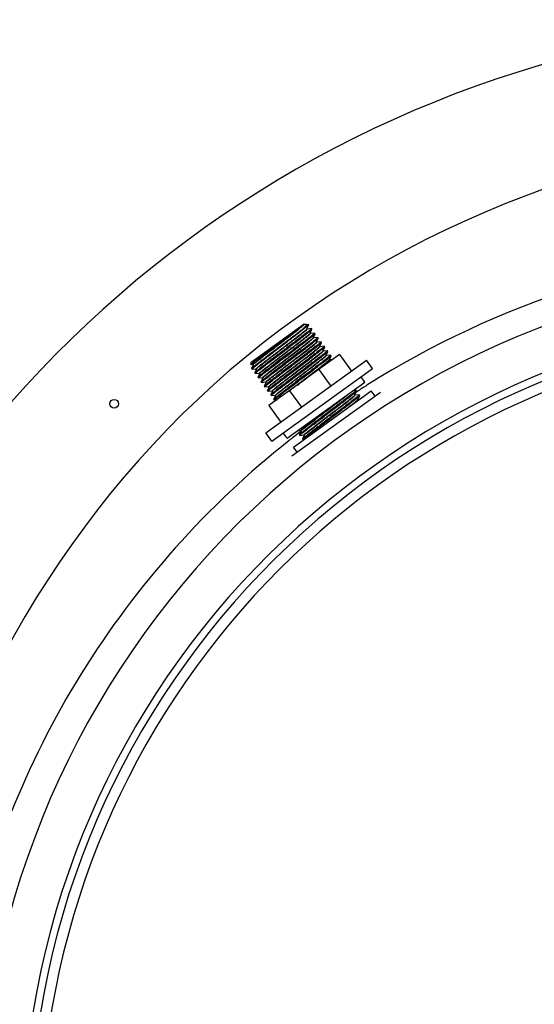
# Model space of a CAD drawing. Header units: millimetres. Extents: x 0 to 297, y 0 to 210.
# Tile 7 of 25: x 144.23 to 146.59, y 136.73 to 141.25. Entities that reach past the tile are written whole.
import ezdxf

# ---------------------------------------------------------------- set-up
doc = ezdxf.new("R2010")
doc.units = ezdxf.units.MM
doc.header["$LTSCALE"] = 16.335
doc.layers.get('0').update_dxf_attribs({"linetype": 'CONTINUOUS'})
doc.layers.add('AXES_REF', color=7, linetype='CONTINUOUS')

msp = doc.modelspace()

# ---------------------------------------------------------------- linework, layer by layer
at = {"color": 7, "linetype": 'Continuous'}
for p, q in [((145.2943, 139.6771), (145.5374, 139.8525)), ((145.5585, 139.8492), (145.5329, 139.8308)), ((145.5359, 139.851), (145.5371, 139.8522)), ((145.5365, 139.8504), (145.5374, 139.8525)), ((145.5371, 139.8522), (145.5374, 139.8525)), ((145.5495, 139.8506), (145.5373, 139.8493)), ((145.5495, 139.8506), (145.5502, 139.8506)), ((145.5502, 139.8506), (145.5585, 139.8492)), ((145.5511, 139.8302), (145.5591, 139.8481)), ((145.5714, 139.831), (145.5519, 139.8291)), ((145.5591, 139.8481), (145.5587, 139.8475)), ((145.5592, 139.8483), (145.5591, 139.8481)), ((145.5657, 139.8099), (145.5738, 139.8278)), ((145.5714, 139.831), (145.5717, 139.831)), ((145.5738, 139.8278), (145.5738, 139.828)), ((145.5861, 139.8108), (145.5665, 139.8088)), ((145.5803, 139.7896), (145.5884, 139.8076)), ((145.6007, 139.7905), (145.5811, 139.7885)), ((145.5861, 139.8108), (145.5863, 139.8107)), ((145.5884, 139.8076), (145.5884, 139.8078)), ((145.5953, 139.7702), (145.603, 139.7873)), ((145.6007, 139.7905), (145.6009, 139.7904)), ((145.603, 139.7873), (145.603, 139.7875)), ((145.4583, 139.7062), (145.5142, 139.7487)), ((145.5267, 139.7314), (145.4708, 139.6888)), ((145.5949, 139.7691), (145.595, 139.7693)), ((145.595, 139.7693), (145.5953, 139.7702)), ((145.6153, 139.7702), (145.5958, 139.7682)), ((145.6096, 139.7491), (145.61, 139.7499)), ((145.6096, 139.7488), (145.6096, 139.7491)), ((145.61, 139.7499), (145.6176, 139.767)), ((145.63, 139.7499), (145.6104, 139.748)), ((145.6153, 139.7702), (145.6155, 139.7702)), ((145.6176, 139.767), (145.6177, 139.7672)), ((145.6242, 139.7288), (145.6246, 139.7296)), ((145.6246, 139.7296), (145.6323, 139.7467)), ((145.6446, 139.7297), (145.625, 139.7277)), ((145.63, 139.7499), (145.6302, 139.7499)), ((145.6323, 139.7467), (145.6323, 139.7469)), ((145.6446, 139.7297), (145.6448, 139.7296)), ((145.701, 139.7116), (145.3766, 139.4776)), ((145.6242, 139.7285), (145.6242, 139.7288)), ((145.6389, 139.7085), (145.6469, 139.7265)), ((145.6592, 139.7094), (145.6397, 139.7074)), ((145.6469, 139.7265), (145.6469, 139.7267)), ((145.6534, 139.688), (145.6535, 139.6883)), ((145.6535, 139.6882), (145.6539, 139.6891)), ((145.6539, 139.6891), (145.6615, 139.7062)), ((145.6692, 139.6887), (145.6543, 139.6871)), ((145.6592, 139.7094), (145.6594, 139.7093)), ((145.6615, 139.7062), (145.6615, 139.7064)), ((145.701, 139.7116), (145.7556, 139.6359)), ((145.2943, 139.6771), (145.2925, 139.6662)), ((145.2925, 139.6662), (145.2926, 139.6662)), ((145.2926, 139.6662), (145.304, 139.6673)), ((145.3045, 139.6655), (145.2967, 139.6483)), ((145.2967, 139.6481), (145.2967, 139.6483)), ((145.2988, 139.6451), (145.2991, 139.6451)), ((145.2991, 139.6451), (145.3186, 139.647)), ((145.3048, 139.6662), (145.3045, 139.6655)), ((145.3048, 139.6664), (145.3048, 139.6662)), ((145.3194, 139.6459), (145.3114, 139.628)), ((145.3194, 139.646), (145.3194, 139.6459)), ((145.606, 139.643), (145.6606, 139.5673)), ((145.3114, 139.628), (145.3113, 139.6278)), ((145.3137, 139.6248), (145.3135, 139.6248)), ((145.3137, 139.6248), (145.3332, 139.6268)), ((145.334, 139.6257), (145.326, 139.6077)), ((145.326, 139.6077), (145.326, 139.6075)), ((145.3283, 139.6045), (145.3281, 139.6046)), ((145.3283, 139.6045), (145.3479, 139.6065)), ((145.3341, 139.6257), (145.334, 139.6257)), ((145.3487, 139.6054), (145.3406, 139.5875)), ((145.3487, 139.6054), (145.3487, 139.6054)), ((145.3406, 139.5875), (145.3406, 139.5872)), ((145.3429, 139.5842), (145.3427, 139.5843)), ((145.3429, 139.5842), (145.3625, 139.5862)), ((145.3633, 139.5851), (145.3552, 139.5672)), ((145.3552, 139.5672), (145.3552, 139.567)), ((145.3576, 139.564), (145.3574, 139.564)), ((145.3576, 139.564), (145.3771, 139.5659)), ((145.3633, 139.5852), (145.3633, 139.5851)), ((145.3779, 139.5648), (145.3699, 139.5469)), ((145.3779, 139.5649), (145.3779, 139.5648)), ((145.3699, 139.5469), (145.3699, 139.5467)), ((145.3722, 139.5437), (145.372, 139.5437)), ((145.3722, 139.5437), (145.3917, 139.5457)), ((145.3925, 139.5446), (145.3845, 139.5266)), ((145.3845, 139.5266), (145.3845, 139.5264)), ((145.3868, 139.5234), (145.3866, 139.5235)), ((145.3868, 139.5234), (145.4064, 139.5254)), ((145.3926, 139.5446), (145.3925, 139.5446)), ((145.4069, 139.5236), (145.3991, 139.5064)), ((145.3991, 139.5064), (145.3991, 139.5061)), ((145.4014, 139.5031), (145.4012, 139.5032)), ((145.4014, 139.5031), (145.4138, 139.5044)), ((145.4072, 139.5243), (145.4069, 139.5236)), ((145.4072, 139.5245), (145.4072, 139.5243)), ((145.4716, 139.5461), (145.5262, 139.4704)), ((145.8878, 139.5381), (145.4823, 139.2456)), ((145.7762, 139.5472), (145.7616, 139.5457)), ((145.7705, 139.5261), (145.7709, 139.5269)), ((145.7705, 139.5258), (145.7705, 139.5261)), ((145.7709, 139.5269), (145.7785, 139.544)), ((145.7908, 139.5269), (145.7713, 139.5249)), ((145.7762, 139.5472), (145.7764, 139.5472)), ((145.7785, 139.544), (145.7786, 139.5442)), ((145.7851, 139.5058), (145.7855, 139.5066)), ((145.7855, 139.5066), (145.7932, 139.5237)), ((145.7909, 139.5052), (145.7859, 139.5047)), ((145.7908, 139.5269), (145.7911, 139.5269)), ((145.7932, 139.5237), (145.7932, 139.5239)), ((145.3766, 139.4776), (145.4312, 139.4019)), ((145.5062, 139.3615), (145.5234, 139.3632)), ((145.5239, 139.3614), (145.5161, 139.3442)), ((145.5161, 139.3442), (145.5161, 139.3439)), ((145.5185, 139.3409), (145.5182, 139.341)), ((145.5185, 139.3409), (145.538, 139.3429)), ((145.5242, 139.3621), (145.5239, 139.3614)), ((145.5242, 139.3623), (145.5242, 139.3621)), ((145.5308, 139.3239), (145.5307, 139.3237)), ((145.5388, 139.3418), (145.5308, 139.3239)), ((145.5388, 139.3419), (145.5388, 139.3418)), ((145.5331, 139.3207), (145.5329, 139.3207)), ((145.5331, 139.3207), (145.5355, 139.3209))]:
    msp.add_line(p, q, dxfattribs=at)
at = {"color": 9, "linetype": 'Continuous'}
for p, q in [((145.5356, 139.8493), (145.5362, 139.8501)), ((145.5362, 139.8501), (145.5364, 139.8504)), ((145.5504, 139.8292), (145.5509, 139.8299)), ((145.5509, 139.8299), (145.5511, 139.8302)), ((145.565, 139.8089), (145.5656, 139.8096)), ((145.5656, 139.8096), (145.5657, 139.8099)), ((145.5798, 139.7888), (145.5803, 139.7896)), ((145.5948, 139.769), (145.5949, 139.7692)), ((145.5949, 139.7692), (145.595, 139.7693)), ((145.6091, 139.7484), (145.6094, 139.7488)), ((145.6094, 139.7488), (145.6096, 139.749)), ((145.6236, 139.728), (145.6241, 139.7287)), ((145.6241, 139.7287), (145.6242, 139.7288)), ((145.638, 139.7074), (145.6386, 139.7081)), ((145.6386, 139.7081), (145.6389, 139.7085)), ((145.6528, 139.6873), (145.6533, 139.688)), ((145.6534, 139.688), (145.6535, 139.6882)), ((145.3048, 139.6662), (145.305, 139.6666)), ((145.3194, 139.6459), (145.3196, 139.6463)), ((145.3196, 139.6463), (145.3198, 139.6465)), ((145.334, 139.6257), (145.3342, 139.626)), ((145.3342, 139.626), (145.3345, 139.6263)), ((145.3633, 139.5851), (145.3635, 139.5855)), ((145.3635, 139.5855), (145.3642, 139.5862)), ((145.3779, 139.5648), (145.3781, 139.5651)), ((145.3781, 139.5651), (145.3787, 139.5658)), ((145.3925, 139.5446), (145.3927, 139.5448)), ((145.3927, 139.5448), (145.3932, 139.5455)), ((145.4064, 139.5254), (145.4062, 139.5254)), ((145.4072, 139.5243), (145.4074, 139.5247)), ((145.4074, 139.5247), (145.4081, 139.5255)), ((145.7699, 139.5253), (145.7704, 139.5259)), ((145.7704, 139.5259), (145.7705, 139.5261)), ((145.7802, 139.5415), (145.7749, 139.538)), ((145.7807, 139.5407), (145.7755, 139.5372)), ((145.7845, 139.505), (145.785, 139.5056)), ((145.785, 139.5056), (145.7851, 139.5058)), ((145.6396, 139.4549), (145.7013, 139.5022)), ((145.5242, 139.3621), (145.5244, 139.3624)), ((145.5244, 139.3624), (145.5249, 139.3631)), ((145.5388, 139.3418), (145.539, 139.3421)), ((145.539, 139.3421), (145.5395, 139.3428))]:
    msp.add_line(p, q, dxfattribs=at)
at = {"color": 7, "linetype": 'Continuous'}
for points in [[(145.5373, 139.8493), (145.5373, 139.8493), (145.5371, 139.8493), (145.5369, 139.8494), (145.5367, 139.8495), (145.5365, 139.8498), (145.5364, 139.8501), (145.5364, 139.8503), (145.5365, 139.8504)], [(145.5519, 139.8291), (145.5519, 139.8291), (145.5517, 139.8291), (145.5515, 139.8292), (145.5513, 139.8293), (145.5511, 139.8296), (145.5511, 139.8299), (145.5511, 139.8301), (145.5511, 139.8302)], [(145.5665, 139.8088), (145.5665, 139.8088), (145.5664, 139.8088), (145.5662, 139.8089), (145.566, 139.809), (145.5658, 139.8092), (145.5657, 139.8096), (145.5657, 139.8098), (145.5657, 139.8099)], [(145.5811, 139.7885), (145.5811, 139.7885), (145.581, 139.7885), (145.5809, 139.7886), (145.5806, 139.7887), (145.5804, 139.7889), (145.5803, 139.7893), (145.5803, 139.7895), (145.5803, 139.7896)], [(145.5958, 139.7682), (145.5958, 139.7682), (145.5957, 139.7682), (145.5956, 139.7683), (145.5953, 139.7684), (145.5951, 139.7686), (145.595, 139.7688), (145.5949, 139.7691), (145.5949, 139.7691)], [(145.6104, 139.748), (145.6104, 139.748), (145.6103, 139.748), (145.6102, 139.748), (145.61, 139.7481), (145.6097, 139.7483), (145.6096, 139.7486), (145.6096, 139.7488), (145.6096, 139.7488)], [(145.625, 139.7277), (145.625, 139.7277), (145.6249, 139.7277), (145.6248, 139.7277), (145.6246, 139.7278), (145.6244, 139.728), (145.6242, 139.7283), (145.6242, 139.7285), (145.6242, 139.7285)], [(145.6397, 139.7074), (145.6396, 139.7074), (145.6394, 139.7074), (145.6392, 139.7075), (145.639, 139.7078), (145.6388, 139.7081), (145.6388, 139.7084), (145.6388, 139.7085)], [(145.6543, 139.6871), (145.6543, 139.6871), (145.6542, 139.6871), (145.6541, 139.6872), (145.6538, 139.6873), (145.6536, 139.6875), (145.6535, 139.6878), (145.6534, 139.688), (145.6534, 139.688)], [(145.304, 139.6673), (145.3041, 139.6673), (145.3044, 139.6672), (145.3046, 139.667), (145.3048, 139.6667), (145.3048, 139.6665), (145.3048, 139.6664)], [(145.3186, 139.647), (145.3186, 139.647), (145.3187, 139.647), (145.3189, 139.647), (145.3191, 139.6469), (145.3193, 139.6467), (145.3194, 139.6464), (145.3195, 139.6461), (145.3194, 139.646), (145.3194, 139.646)], [(145.3332, 139.6268), (145.3333, 139.6268), (145.3334, 139.6268), (145.3335, 139.6267), (145.3337, 139.6266), (145.3339, 139.6264), (145.3341, 139.6261), (145.3341, 139.6259), (145.3341, 139.6257), (145.3341, 139.6257)], [(145.3479, 139.6065), (145.3479, 139.6065), (145.348, 139.6065), (145.3482, 139.6064), (145.3483, 139.6063), (145.3485, 139.6061), (145.3487, 139.6058), (145.3487, 139.6056), (145.3487, 139.6055), (145.3487, 139.6054)], [(145.3625, 139.5862), (145.3625, 139.5862), (145.3626, 139.5862), (145.3628, 139.5862), (145.363, 139.5861), (145.3632, 139.5859), (145.3633, 139.5856), (145.3633, 139.5853), (145.3633, 139.5852), (145.3633, 139.5852)], [(145.3771, 139.5659), (145.3771, 139.5659), (145.3773, 139.5659), (145.3774, 139.5659), (145.3776, 139.5658), (145.3778, 139.5656), (145.3779, 139.5653), (145.378, 139.565), (145.3779, 139.5649), (145.3779, 139.5649)], [(145.3917, 139.5457), (145.3918, 139.5457), (145.3919, 139.5457), (145.392, 139.5456), (145.3922, 139.5455), (145.3924, 139.5453), (145.3926, 139.545), (145.3926, 139.5448), (145.3926, 139.5446), (145.3926, 139.5446)], [(145.4064, 139.5254), (145.4065, 139.5254), (145.4067, 139.5253), (145.407, 139.5251), (145.4072, 139.5248), (145.4072, 139.5246), (145.4072, 139.5245)], [(145.7713, 139.5249), (145.7713, 139.5249), (145.7712, 139.5249), (145.7711, 139.525), (145.7708, 139.5251), (145.7706, 139.5253), (145.7705, 139.5256), (145.7705, 139.5258), (145.7705, 139.5258)], [(145.7851, 139.5053), (145.7851, 139.5055), (145.7851, 139.5057), (145.7851, 139.5058)], [(145.7859, 139.5047), (145.7859, 139.5047), (145.7858, 139.5047), (145.7855, 139.5048), (145.7853, 139.5049), (145.7852, 139.5052), (145.7851, 139.5053)], [(145.5234, 139.3632), (145.5234, 139.3632), (145.5235, 139.3632), (145.5238, 139.3631), (145.524, 139.3629), (145.5242, 139.3626), (145.5242, 139.3624), (145.5242, 139.3623)], [(145.538, 139.3429), (145.538, 139.3429), (145.5381, 139.3429), (145.5383, 139.3429), (145.5385, 139.3428), (145.5387, 139.3426), (145.5388, 139.3423), (145.5389, 139.342), (145.5388, 139.3419), (145.5388, 139.3419)]]:
    msp.add_lwpolyline(points, dxfattribs=at)
for centre, radius, start, end in [((148.0782, 136.0744), 5.175, 27.9613, 171.1056), ((148.0782, 136.0744), 3.8, 91.5084, 88.4916), ((145.5016, 139.8899), 0.0518, 311.0097, 311.3717)]:
    msp.add_arc(centre, radius, start, end, dxfattribs=at)
at = {"color": 9, "linetype": 'Continuous'}
for centre, radius, start, end in [((148.0782, 136.0744), 4.034, 91.4205, 88.5795), ((148.0782, 136.0744), 3.8341, 91.4947, 88.5051), ((148.0782, 136.0744), 3.7513, 92.9675, 177.0325), ((145.309, 139.6635), 0.00504, 140.9487, 142.8282), ((148.068, 136.0382), 4.1841, 122.3974, 123.1466), ((148.2815, 135.9053), 4.5995, 127.6609, 127.8205), ((148.0656, 136.0414), 4.1802, 127.6634, 128.4072), ((148.0662, 136.0406), 4.1811, 127.4766, 127.6634)]:
    msp.add_arc(centre, radius, start, end, dxfattribs=at)
for points, knots in [([(147.9782, 140.7232), (146.9528, 140.6995), (144.8595, 139.859), (143.8269, 137.8846), (143.6565, 136.8746)], [0, 0, 0, 0, 0.500351, 1, 1, 1, 1]), ([(145.304, 139.6673), (145.3035, 139.6673), (145.3068, 139.6715), (145.3102, 139.6733), (145.3202, 139.6822), (145.3385, 139.6962), (145.369, 139.7201), (145.4095, 139.7509), (145.4517, 139.7832), (145.4894, 139.8119), (145.5167, 139.8337), (145.5313, 139.8449), (145.5356, 139.8493)], [0, 0, 0, 0, 0.00536, 0.028151, 0.068004, 0.123509, 0.272971, 0.455183, 0.644159, 0.812943, 0.937456, 1, 1, 1, 1]), ([(145.3051, 139.6667), (145.3086, 139.671), (145.3229, 139.6813), (145.3489, 139.7027), (145.3867, 139.7312), (145.4293, 139.7639), (145.4706, 139.7953), (145.5018, 139.8197), (145.5205, 139.834), (145.5309, 139.8431), (145.5343, 139.8451), (145.5378, 139.8494), (145.5373, 139.8493)], [0, 0, 0, 0, 0.055636, 0.176365, 0.344442, 0.535158, 0.720514, 0.873278, 0.930145, 0.97103, 0.994457, 1, 1, 1, 1]), ([(145.3186, 139.647), (145.3181, 139.647), (145.3215, 139.6512), (145.3249, 139.6531), (145.3349, 139.662), (145.3533, 139.6761), (145.384, 139.7001), (145.4248, 139.7311), (145.4671, 139.7635), (145.5048, 139.7921), (145.5318, 139.8138), (145.5463, 139.8248), (145.5504, 139.8292)], [0, 0, 0, 0, 0.005415, 0.028363, 0.068459, 0.124288, 0.274578, 0.457636, 0.647117, 0.81575, 0.939276, 1, 1, 1, 1]), ([(145.3198, 139.6465), (145.3234, 139.6508), (145.3377, 139.6613), (145.364, 139.6828), (145.4018, 139.7113), (145.4443, 139.7439), (145.4854, 139.7752), (145.5166, 139.7995), (145.5352, 139.8138), (145.5455, 139.8229), (145.5489, 139.8248), (145.5524, 139.8291), (145.5519, 139.8291)], [0, 0, 0, 0, 0.056722, 0.177983, 0.346135, 0.536587, 0.721469, 0.87373, 0.93039, 0.971124, 0.994467, 1, 1, 1, 1]), ([(145.5364, 139.8504), (145.5364, 139.8504), (145.5364, 139.8504), (145.5365, 139.8504), (145.5365, 139.8504)], [0, 0, 0, 0, 0.516826, 1, 1, 1, 1]), ([(145.3332, 139.6268), (145.3327, 139.6267), (145.3361, 139.6309), (145.3395, 139.6328), (145.3496, 139.6418), (145.3679, 139.6559), (145.3987, 139.6798), (145.4393, 139.7108), (145.4816, 139.7432), (145.5194, 139.7718), (145.5464, 139.7935), (145.5609, 139.8046), (145.565, 139.8089)], [0, 0, 0, 0, 0.005416, 0.028357, 0.068439, 0.124248, 0.274487, 0.457495, 0.646948, 0.815589, 0.939172, 1, 1, 1, 1]), ([(145.3345, 139.6263), (145.3382, 139.6306), (145.3526, 139.6413), (145.3791, 139.6628), (145.4168, 139.6914), (145.4593, 139.7239), (145.5003, 139.7551), (145.5314, 139.7794), (145.55, 139.7936), (145.5602, 139.8027), (145.5636, 139.8046), (145.5671, 139.8088), (145.5665, 139.8088)], [0, 0, 0, 0, 0.057781, 0.179656, 0.347958, 0.538176, 0.722588, 0.874322, 0.930752, 0.971302, 0.99452, 1, 1, 1, 1]), ([(145.5141, 139.7365), (145.5291, 139.748), (145.549, 139.7631), (145.5706, 139.7808), (145.5777, 139.7865), (145.5798, 139.7888)], [0, 0, 0, 0, 0.677146, 0.890246, 1, 1, 1, 1]), ([(145.5151, 139.7351), (145.5247, 139.7424), (145.5404, 139.7545), (145.5651, 139.7739), (145.5715, 139.7793), (145.5827, 139.7887), (145.5811, 139.7885)], [0, 0, 0, 0, 0.424875, 0.749743, 0.946734, 1, 1, 1, 1]), ([(145.3479, 139.6065), (145.3468, 139.6064), (145.3547, 139.6137), (145.3599, 139.6177), (145.3789, 139.6329), (145.3999, 139.6491), (145.4267, 139.6697), (145.465, 139.699), (145.4945, 139.7215), (145.5141, 139.7365)], [0, 0, 0, 0, 0.015659, 0.075798, 0.176969, 0.312576, 0.47368, 0.649683, 1, 1, 1, 1]), ([(145.3487, 139.6054), (145.3495, 139.6073), (145.3556, 139.6114), (145.366, 139.6209), (145.3836, 139.6342), (145.4056, 139.6514), (145.4314, 139.6711), (145.4683, 139.6993), (145.4964, 139.7208), (145.5151, 139.7351)], [0, 0, 0, 0, 0.029398, 0.098859, 0.204383, 0.339675, 0.496587, 0.665709, 1, 1, 1, 1]), ([(145.3625, 139.5862), (145.3619, 139.5862), (145.3655, 139.5905), (145.369, 139.5925), (145.3794, 139.6017), (145.3983, 139.6162), (145.4298, 139.6408), (145.4713, 139.6723), (145.5142, 139.705), (145.5515, 139.7338), (145.5767, 139.7532), (145.5896, 139.7642), (145.5937, 139.7676), (145.5948, 139.769)], [0, 0, 0, 0, 0.005617, 0.029287, 0.070564, 0.127943, 0.281924, 0.468409, 0.659718, 0.827455, 0.946736, 0.982337, 1, 1, 1, 1]), ([(145.3642, 139.5862), (145.3681, 139.5903), (145.3815, 139.6007), (145.4067, 139.6208), (145.4418, 139.6476), (145.4817, 139.6781), (145.5213, 139.7084), (145.5557, 139.7345), (145.5795, 139.754), (145.5923, 139.7635), (145.5956, 139.7673)], [0, 0, 0, 0, 0.057884, 0.172572, 0.329343, 0.507982, 0.685442, 0.838825, 0.948357, 1, 1, 1, 1]), ([(145.3771, 139.5659), (145.3766, 139.5659), (145.38, 139.5702), (145.3835, 139.5721), (145.3937, 139.5811), (145.4123, 139.5954), (145.4433, 139.6196), (145.4843, 139.6508), (145.5268, 139.6833), (145.5645, 139.7119), (145.591, 139.7334), (145.6054, 139.7441), (145.6091, 139.7484)], [0, 0, 0, 0, 0.005493, 0.028712, 0.069251, 0.12566, 0.277332, 0.461674, 0.651844, 0.820147, 0.942088, 1, 1, 1, 1]), ([(145.3787, 139.5658), (145.3825, 139.5699), (145.3958, 139.5801), (145.4207, 139.6001), (145.4556, 139.6267), (145.4955, 139.6572), (145.5352, 139.6875), (145.5697, 139.7138), (145.5938, 139.7334), (145.6067, 139.7431), (145.6101, 139.747)], [0, 0, 0, 0, 0.056623, 0.170264, 0.32634, 0.504731, 0.682422, 0.836491, 0.947076, 1, 1, 1, 1]), ([(145.5956, 139.7673), (145.5957, 139.7676), (145.5963, 139.7679), (145.5959, 139.7683), (145.5958, 139.7682)], [0, 0, 0, 0, 0.724882, 1, 1, 1, 1]), ([(145.6096, 139.749), (145.6096, 139.749), (145.6096, 139.749), (145.6096, 139.7491), (145.6096, 139.7491)], [0, 0, 0, 0, 0.521103, 1, 1, 1, 1]), ([(145.6101, 139.747), (145.6103, 139.7472), (145.6109, 139.7475), (145.6105, 139.748), (145.6104, 139.748)], [0, 0, 0, 0, 0.741615, 1, 1, 1, 1]), ([(145.3917, 139.5457), (145.3912, 139.5456), (145.3946, 139.5499), (145.3981, 139.5518), (145.4082, 139.5608), (145.4267, 139.575), (145.4576, 139.5991), (145.4985, 139.6302), (145.5409, 139.6627), (145.5786, 139.6913), (145.6053, 139.7129), (145.6198, 139.7237), (145.6236, 139.728)], [0, 0, 0, 0, 0.005461, 0.02857, 0.068929, 0.125103, 0.276215, 0.460037, 0.649929, 0.818367, 0.94095, 1, 1, 1, 1]), ([(145.3932, 139.5455), (145.3972, 139.5498), (145.4117, 139.5608), (145.4387, 139.5825), (145.4764, 139.6111), (145.5188, 139.6435), (145.5595, 139.6745), (145.5903, 139.6986), (145.6087, 139.7127), (145.6188, 139.7216), (145.6222, 139.7235), (145.6255, 139.7277), (145.625, 139.7277)], [0, 0, 0, 0, 0.060262, 0.183574, 0.352227, 0.541894, 0.725204, 0.875708, 0.9316, 0.971719, 0.994644, 1, 1, 1, 1]), ([(145.4062, 139.5254), (145.4055, 139.5256), (145.41, 139.5294), (145.4131, 139.5325), (145.4238, 139.541), (145.4362, 139.5508), (145.4524, 139.5634), (145.4782, 139.5833), (145.5134, 139.6101), (145.5552, 139.6421), (145.5925, 139.6705), (145.6194, 139.692), (145.6339, 139.7031), (145.638, 139.7074)], [0, 0, 0, 0, 0.007341, 0.031952, 0.073234, 0.129754, 0.199516, 0.280046, 0.461689, 0.649106, 0.815903, 0.938601, 1, 1, 1, 1]), ([(145.4081, 139.5255), (145.4124, 139.53), (145.4272, 139.5413), (145.4546, 139.5631), (145.4923, 139.5918), (145.5345, 139.6241), (145.5749, 139.6549), (145.6054, 139.6787), (145.6236, 139.6926), (145.6335, 139.7015), (145.6369, 139.7033), (145.6402, 139.7075), (145.6397, 139.7074)], [0, 0, 0, 0, 0.063236, 0.188219, 0.357215, 0.546152, 0.728107, 0.877154, 0.932433, 0.972085, 0.994724, 1, 1, 1, 1]), ([(145.4713, 139.5464), (145.4898, 139.5607), (145.5279, 139.5898), (145.5813, 139.6306), (145.6211, 139.6609), (145.6433, 139.679), (145.6506, 139.685), (145.6528, 139.6873)], [0, 0, 0, 0, 0.305559, 0.6251, 0.87783, 0.958047, 1, 1, 1, 1]), ([(145.507, 139.5717), (145.5242, 139.5848), (145.5571, 139.6099), (145.5966, 139.64), (145.6237, 139.6612), (145.6386, 139.6728), (145.6482, 139.681), (145.6532, 139.6849), (145.6544, 139.6866)], [0, 0, 0, 0, 0.34605, 0.665995, 0.796544, 0.898715, 0.967599, 1, 1, 1, 1]), ([(145.6544, 139.6866), (145.6544, 139.6867), (145.6547, 139.687), (145.6544, 139.6872), (145.6543, 139.6871)], [0, 0, 0, 0, 0.623472, 1, 1, 1, 1]), ([(145.5249, 139.3631), (145.5278, 139.3662), (145.5377, 139.374), (145.5564, 139.3891), (145.5832, 139.4097), (145.6268, 139.443), (145.6793, 139.4831), (145.7207, 139.5148), (145.7385, 139.529)], [0, 0, 0, 0, 0.046908, 0.138883, 0.267622, 0.421413, 0.74711, 1, 1, 1, 1]), ([(145.538, 139.3429), (145.5375, 139.3429), (145.5409, 139.3471), (145.5443, 139.349), (145.5545, 139.358), (145.573, 139.3722), (145.6039, 139.3964), (145.6448, 139.4275), (145.6873, 139.46), (145.725, 139.4886), (145.7517, 139.5102), (145.7661, 139.5209), (145.7699, 139.5253)], [0, 0, 0, 0, 0.005468, 0.028598, 0.068991, 0.125209, 0.276426, 0.460347, 0.650291, 0.818703, 0.941165, 1, 1, 1, 1]), ([(145.5395, 139.3428), (145.5436, 139.3472), (145.5582, 139.3582), (145.5852, 139.3799), (145.6229, 139.4086), (145.6652, 139.441), (145.7059, 139.4719), (145.7366, 139.4959), (145.755, 139.51), (145.7651, 139.5189), (145.7685, 139.5208), (145.7718, 139.525), (145.7713, 139.5249)], [0, 0, 0, 0, 0.060848, 0.184489, 0.353209, 0.542732, 0.725775, 0.875991, 0.931763, 0.97179, 0.994659, 1, 1, 1, 1]), ([(145.7306, 139.4617), (145.743, 139.4712), (145.7607, 139.4858), (145.7796, 139.4994), (145.7845, 139.505)], [0, 0, 0, 0, 0.677158, 1, 1, 1, 1]), ([(145.7678, 139.4885), (145.7727, 139.4925), (145.7745, 139.4942), (145.7877, 139.5048), (145.7859, 139.5047)], [0, 0, 0, 0, 0.783179, 1, 1, 1, 1]), ([(145.5233, 139.3632), (145.5226, 139.3632), (145.5272, 139.3677), (145.5307, 139.3705), (145.5424, 139.3802), (145.556, 139.3908), (145.5739, 139.4047), (145.602, 139.4263), (145.6242, 139.4432), (145.6396, 139.4549)], [0, 0, 0, 0, 0.014257, 0.067247, 0.157524, 0.28154, 0.434346, 0.609819, 1, 1, 1, 1]), ([(145.5234, 139.3632), (145.5234, 139.3632), (145.5233, 139.3632), (145.5233, 139.3632), (145.5233, 139.3632)], [0, 0, 0, 0, 0.525131, 1, 1, 1, 1]), ([(145.4687, 139.3171), (145.0943, 139.0202), (144.4394, 138.2875), (144.0768, 137.373), (143.98, 136.8996)], [0, 0, 0, 0, 0.497217, 1, 1, 1, 1])]:
    msp.add_open_spline(points, degree=3, knots=knots, dxfattribs=at)
msp.add_open_spline([(147.8282, 140.2173), (147.1282, 140.1756), (146.4183, 139.9468), (145.8262, 139.5711)], degree=3, dxfattribs=at)
at = {"color": 7, "linetype": 'Continuous'}
for points, knots in [([(145.2967, 139.6483), (145.2972, 139.6492), (145.2999, 139.6514), (145.3049, 139.6559), (145.3132, 139.6625), (145.3292, 139.6752), (145.3548, 139.6949), (145.3901, 139.7217), (145.4289, 139.7512), (145.477, 139.7877), (145.5117, 139.8141), (145.5329, 139.8308)], [0, 0, 0, 0, 0.01033, 0.033452, 0.068901, 0.115853, 0.239567, 0.39291, 0.561377, 0.729027, 1, 1, 1, 1]), ([(145.5587, 139.8475), (145.5548, 139.8429), (145.5392, 139.8317), (145.5106, 139.8085), (145.4693, 139.7774), (145.4226, 139.7418), (145.3829, 139.7118), (145.3535, 139.6892), (145.335, 139.675), (145.32, 139.6633), (145.3098, 139.6552), (145.304, 139.6503), (145.301, 139.6477), (145.2998, 139.6463), (145.2987, 139.6453), (145.2988, 139.6451)], [0, 0, 0, 0, 0.054741, 0.172618, 0.336916, 0.524239, 0.707898, 0.790051, 0.861728, 0.920354, 0.963832, 0.979385, 0.990623, 0.99747, 1, 1, 1, 1]), ([(145.4182, 139.7618), (145.4437, 139.7809), (145.4827, 139.8107), (145.5226, 139.8395), (145.5356, 139.8508)], [0, 0, 0, 0, 0.649613, 1, 1, 1, 1]), ([(145.5717, 139.831), (145.5718, 139.8308), (145.5707, 139.8297), (145.5693, 139.8282), (145.5661, 139.8255), (145.56, 139.8203), (145.5491, 139.8117), (145.5331, 139.7993), (145.5135, 139.7842), (145.4826, 139.7606), (145.4583, 139.7421), (145.4415, 139.7294)], [0, 0, 0, 0, 0.005359, 0.019931, 0.043859, 0.076959, 0.169359, 0.293635, 0.445032, 0.617742, 1, 1, 1, 1]), ([(145.4436, 139.7264), (145.46, 139.7388), (145.4838, 139.7569), (145.514, 139.78), (145.5334, 139.7949), (145.5494, 139.8074), (145.5617, 139.8169), (145.569, 139.8235), (145.5732, 139.8265), (145.5738, 139.8278)], [0, 0, 0, 0, 0.373078, 0.542581, 0.692336, 0.816905, 0.911759, 0.97348, 1, 1, 1, 1]), ([(145.5502, 139.8506), (145.5522, 139.8503), (145.5417, 139.8376), (145.5381, 139.8354), (145.5329, 139.8308)], [0, 0, 0, 0, 0.221724, 1, 1, 1, 1]), ([(145.5863, 139.8107), (145.5865, 139.8105), (145.5853, 139.8094), (145.584, 139.8079), (145.5808, 139.8052), (145.5746, 139.8), (145.5637, 139.7914), (145.5478, 139.779), (145.5282, 139.7639), (145.4973, 139.7403), (145.4729, 139.7218), (145.4561, 139.7091)], [0, 0, 0, 0, 0.005359, 0.019931, 0.043859, 0.076959, 0.169359, 0.293635, 0.445032, 0.617742, 1, 1, 1, 1]), ([(145.4729, 139.6859), (145.4892, 139.6983), (145.513, 139.7163), (145.5433, 139.7394), (145.5627, 139.7543), (145.5786, 139.7668), (145.591, 139.7763), (145.5982, 139.783), (145.6024, 139.7859), (145.603, 139.7873)], [0, 0, 0, 0, 0.373075, 0.542578, 0.692335, 0.816903, 0.911757, 0.973478, 1, 1, 1, 1]), ([(145.5142, 139.7487), (145.5242, 139.7563), (145.542, 139.7699), (145.5626, 139.7859), (145.5754, 139.7961), (145.582, 139.8014), (145.5859, 139.805), (145.5881, 139.8068), (145.5884, 139.8076)], [0, 0, 0, 0, 0.396613, 0.709415, 0.826916, 0.915443, 0.973413, 1, 1, 1, 1]), ([(145.6009, 139.7904), (145.6013, 139.79), (145.5985, 139.7881), (145.5959, 139.7851), (145.5891, 139.7798), (145.5808, 139.773), (145.5698, 139.7645), (145.5517, 139.7504), (145.537, 139.7392), (145.5267, 139.7314)], [0, 0, 0, 0, 0.018323, 0.070329, 0.155502, 0.27222, 0.418189, 0.590497, 1, 1, 1, 1]), ([(145.4182, 139.7618), (145.4022, 139.7498), (145.3789, 139.7325), (145.3494, 139.7104), (145.3305, 139.6962), (145.3153, 139.6844), (145.3032, 139.6758), (145.2972, 139.6696), (145.2927, 139.6674), (145.2925, 139.6662)], [0, 0, 0, 0, 0.378772, 0.550533, 0.701522, 0.825997, 0.919284, 0.977951, 1, 1, 1, 1]), ([(145.4415, 139.7294), (145.4252, 139.717), (145.4014, 139.699), (145.3711, 139.6758), (145.3517, 139.661), (145.3358, 139.6485), (145.3234, 139.639), (145.3161, 139.6323), (145.312, 139.6293), (145.3114, 139.628)], [0, 0, 0, 0, 0.373077, 0.542583, 0.69234, 0.816905, 0.911756, 0.973478, 1, 1, 1, 1]), ([(145.6155, 139.7702), (145.6157, 139.7699), (145.6145, 139.7689), (145.6132, 139.7674), (145.61, 139.7647), (145.6038, 139.7595), (145.593, 139.7509), (145.577, 139.7384), (145.5574, 139.7234), (145.5265, 139.6998), (145.5022, 139.6813), (145.4854, 139.6686)], [0, 0, 0, 0, 0.005359, 0.019931, 0.043859, 0.076959, 0.169359, 0.293635, 0.445032, 0.617742, 1, 1, 1, 1]), ([(145.4875, 139.6656), (145.5039, 139.678), (145.5276, 139.6961), (145.5579, 139.7192), (145.5773, 139.734), (145.5932, 139.7465), (145.6056, 139.756), (145.6129, 139.7627), (145.6171, 139.7657), (145.6176, 139.767)], [0, 0, 0, 0, 0.373075, 0.542581, 0.692337, 0.816904, 0.911756, 0.973478, 1, 1, 1, 1]), ([(145.6302, 139.7499), (145.6303, 139.7497), (145.6292, 139.7486), (145.6279, 139.7471), (145.6246, 139.7444), (145.6185, 139.7392), (145.6076, 139.7306), (145.5916, 139.7182), (145.5721, 139.7031), (145.5411, 139.6795), (145.5168, 139.661), (145.5, 139.6483)], [0, 0, 0, 0, 0.005359, 0.019931, 0.043859, 0.076959, 0.169359, 0.293635, 0.445032, 0.617742, 1, 1, 1, 1]), ([(145.5021, 139.6453), (145.5185, 139.6577), (145.5423, 139.6758), (145.5725, 139.6989), (145.5919, 139.7138), (145.6079, 139.7263), (145.6202, 139.7358), (145.6275, 139.7424), (145.6317, 139.7454), (145.6323, 139.7467)], [0, 0, 0, 0, 0.373077, 0.542584, 0.69234, 0.816905, 0.911757, 0.973479, 1, 1, 1, 1]), ([(145.6448, 139.7296), (145.645, 139.7294), (145.6438, 139.7283), (145.6425, 139.7268), (145.6393, 139.7241), (145.6331, 139.7189), (145.6222, 139.7103), (145.6063, 139.6979), (145.5867, 139.6828), (145.5558, 139.6592), (145.5314, 139.6407), (145.5146, 139.628)], [0, 0, 0, 0, 0.005359, 0.019931, 0.043859, 0.076959, 0.169359, 0.293635, 0.445032, 0.617742, 1, 1, 1, 1]), ([(145.3135, 139.6248), (145.3133, 139.6251), (145.3145, 139.6261), (145.3158, 139.6276), (145.319, 139.6303), (145.3252, 139.6355), (145.336, 139.6441), (145.352, 139.6566), (145.3716, 139.6716), (145.4025, 139.6952), (145.4269, 139.7137), (145.4436, 139.7264)], [0, 0, 0, 0, 0.005357, 0.019931, 0.04386, 0.076958, 0.169358, 0.293638, 0.445035, 0.617745, 1, 1, 1, 1]), ([(145.4561, 139.7091), (145.4398, 139.6967), (145.416, 139.6787), (145.3857, 139.6556), (145.3663, 139.6407), (145.3504, 139.6282), (145.3381, 139.6187), (145.3308, 139.612), (145.3266, 139.6091), (145.326, 139.6077)], [0, 0, 0, 0, 0.373077, 0.542583, 0.69234, 0.816905, 0.911756, 0.973478, 1, 1, 1, 1]), ([(145.3281, 139.6046), (145.3279, 139.6048), (145.3291, 139.6059), (145.3304, 139.6073), (145.3336, 139.61), (145.3398, 139.6152), (145.3507, 139.6239), (145.3666, 139.6363), (145.3862, 139.6514), (145.4171, 139.675), (145.4415, 139.6934), (145.4583, 139.7062)], [0, 0, 0, 0, 0.005357, 0.019931, 0.04386, 0.076958, 0.169358, 0.293639, 0.445037, 0.617745, 1, 1, 1, 1]), ([(145.4708, 139.6888), (145.4544, 139.6764), (145.4306, 139.6584), (145.4004, 139.6353), (145.381, 139.6204), (145.365, 139.6079), (145.3527, 139.5984), (145.3454, 139.5918), (145.3412, 139.5888), (145.3406, 139.5875)], [0, 0, 0, 0, 0.373077, 0.542583, 0.69234, 0.816905, 0.911756, 0.973478, 1, 1, 1, 1]), ([(145.3427, 139.5843), (145.3426, 139.5845), (145.3437, 139.5856), (145.345, 139.5871), (145.3483, 139.5898), (145.3544, 139.595), (145.3653, 139.6036), (145.3812, 139.616), (145.4008, 139.6311), (145.4318, 139.6547), (145.4561, 139.6732), (145.4729, 139.6859)], [0, 0, 0, 0, 0.005357, 0.019931, 0.043859, 0.076957, 0.169359, 0.293641, 0.445038, 0.617744, 1, 1, 1, 1]), ([(145.5168, 139.6251), (145.5331, 139.6375), (145.5569, 139.6555), (145.5872, 139.6786), (145.6066, 139.6935), (145.6225, 139.706), (145.6348, 139.7155), (145.6421, 139.7222), (145.6463, 139.7251), (145.6469, 139.7265)], [0, 0, 0, 0, 0.37308, 0.542587, 0.692342, 0.816906, 0.911758, 0.973479, 1, 1, 1, 1]), ([(145.6594, 139.7093), (145.6596, 139.7091), (145.6584, 139.708), (145.6571, 139.7066), (145.6539, 139.7039), (145.6477, 139.6987), (145.6368, 139.6901), (145.6209, 139.6776), (145.6013, 139.6625), (145.5704, 139.6389), (145.546, 139.6205), (145.5293, 139.6077)], [0, 0, 0, 0, 0.005359, 0.01993, 0.043859, 0.076958, 0.169358, 0.293635, 0.445032, 0.617741, 1, 1, 1, 1]), ([(145.5314, 139.6048), (145.5477, 139.6172), (145.5715, 139.6352), (145.6018, 139.6583), (145.6212, 139.6732), (145.6371, 139.6857), (145.6495, 139.6952), (145.6567, 139.7019), (145.6609, 139.7048), (145.6615, 139.7062)], [0, 0, 0, 0, 0.373083, 0.54259, 0.692343, 0.816907, 0.91176, 0.97348, 1, 1, 1, 1]), ([(145.4854, 139.6686), (145.469, 139.6562), (145.4452, 139.6381), (145.415, 139.615), (145.3956, 139.6002), (145.3797, 139.5876), (145.3673, 139.5782), (145.36, 139.5715), (145.3558, 139.5685), (145.3552, 139.5672)], [0, 0, 0, 0, 0.373077, 0.542583, 0.69234, 0.816905, 0.911756, 0.973478, 1, 1, 1, 1]), ([(145.3574, 139.564), (145.3572, 139.5643), (145.3584, 139.5653), (145.3597, 139.5668), (145.3629, 139.5695), (145.3691, 139.5747), (145.3799, 139.5833), (145.3959, 139.5958), (145.4155, 139.6108), (145.4464, 139.6344), (145.4707, 139.6529), (145.4875, 139.6656)], [0, 0, 0, 0, 0.005357, 0.01993, 0.043857, 0.076954, 0.169355, 0.293637, 0.445032, 0.61774, 1, 1, 1, 1]), ([(145.5, 139.6483), (145.4837, 139.6359), (145.4599, 139.6179), (145.4296, 139.5947), (145.4102, 139.5799), (145.3943, 139.5674), (145.3819, 139.5579), (145.3747, 139.5512), (145.3705, 139.5482), (145.3699, 139.5469)], [0, 0, 0, 0, 0.373077, 0.542583, 0.69234, 0.816905, 0.911756, 0.973478, 1, 1, 1, 1]), ([(145.372, 139.5437), (145.3718, 139.544), (145.373, 139.545), (145.3743, 139.5465), (145.3775, 139.5492), (145.3837, 139.5544), (145.3946, 139.563), (145.4105, 139.5755), (145.4301, 139.5905), (145.461, 139.6141), (145.4854, 139.6326), (145.5021, 139.6453)], [0, 0, 0, 0, 0.005357, 0.019929, 0.043856, 0.076953, 0.169353, 0.293633, 0.445027, 0.617737, 1, 1, 1, 1]), ([(145.5146, 139.628), (145.4983, 139.6156), (145.4745, 139.5976), (145.4442, 139.5745), (145.4248, 139.5596), (145.4089, 139.5471), (145.3966, 139.5376), (145.3893, 139.5309), (145.3851, 139.528), (145.3845, 139.5266)], [0, 0, 0, 0, 0.373077, 0.542583, 0.69234, 0.816905, 0.911756, 0.973478, 1, 1, 1, 1]), ([(145.3866, 139.5235), (145.3864, 139.5237), (145.3876, 139.5248), (145.3889, 139.5262), (145.3921, 139.5289), (145.3983, 139.5341), (145.4092, 139.5428), (145.4251, 139.5552), (145.4447, 139.5703), (145.4756, 139.5939), (145.5, 139.6123), (145.5168, 139.6251)], [0, 0, 0, 0, 0.005357, 0.019929, 0.043857, 0.076954, 0.169354, 0.293632, 0.445024, 0.617736, 1, 1, 1, 1]), ([(145.5293, 139.6077), (145.5129, 139.5953), (145.4891, 139.5773), (145.4589, 139.5542), (145.4395, 139.5393), (145.4235, 139.5268), (145.4112, 139.5173), (145.4039, 139.5107), (145.3997, 139.5077), (145.3991, 139.5064)], [0, 0, 0, 0, 0.373077, 0.542583, 0.69234, 0.816905, 0.911756, 0.973478, 1, 1, 1, 1]), ([(145.4012, 139.5032), (145.4011, 139.5034), (145.4022, 139.5045), (145.4035, 139.506), (145.4068, 139.5087), (145.4129, 139.5139), (145.4238, 139.5225), (145.4398, 139.5349), (145.4593, 139.55), (145.4903, 139.5736), (145.5146, 139.5921), (145.5314, 139.6048)], [0, 0, 0, 0, 0.005357, 0.01993, 0.043858, 0.076955, 0.169355, 0.293632, 0.445026, 0.617737, 1, 1, 1, 1]), ([(145.7764, 139.5472), (145.7766, 139.5469), (145.7754, 139.5459), (145.7741, 139.5444), (145.7709, 139.5417), (145.7647, 139.5365), (145.7539, 139.5279), (145.7379, 139.5154), (145.7183, 139.5004), (145.6874, 139.4767), (145.663, 139.4583), (145.6463, 139.4455)], [0, 0, 0, 0, 0.005359, 0.019931, 0.043859, 0.076959, 0.169359, 0.293635, 0.445032, 0.617742, 1, 1, 1, 1]), ([(145.6484, 139.4426), (145.6648, 139.455), (145.6885, 139.473), (145.7188, 139.4961), (145.7382, 139.511), (145.7541, 139.5235), (145.7665, 139.533), (145.7738, 139.5397), (145.7779, 139.5426), (145.7785, 139.544)], [0, 0, 0, 0, 0.373083, 0.54259, 0.692343, 0.816907, 0.911759, 0.97348, 1, 1, 1, 1]), ([(145.7911, 139.5269), (145.7912, 139.5266), (145.7901, 139.5256), (145.7887, 139.5241), (145.7855, 139.5214), (145.7793, 139.5162), (145.7685, 139.5076), (145.7525, 139.4951), (145.7329, 139.4801), (145.702, 139.4565), (145.6777, 139.438), (145.6609, 139.4253)], [0, 0, 0, 0, 0.005359, 0.019931, 0.043859, 0.076959, 0.169359, 0.293635, 0.445032, 0.617742, 1, 1, 1, 1]), ([(145.663, 139.4223), (145.6794, 139.4347), (145.7032, 139.4528), (145.7334, 139.4759), (145.7528, 139.4907), (145.7688, 139.5032), (145.7811, 139.5127), (145.7884, 139.5194), (145.7926, 139.5224), (145.7932, 139.5237)], [0, 0, 0, 0, 0.373082, 0.542589, 0.692342, 0.816907, 0.91176, 0.97348, 1, 1, 1, 1]), ([(145.6463, 139.4455), (145.6299, 139.4331), (145.6061, 139.4151), (145.5759, 139.392), (145.5565, 139.3771), (145.5406, 139.3646), (145.5282, 139.3551), (145.5209, 139.3485), (145.5167, 139.3455), (145.5161, 139.3442)], [0, 0, 0, 0, 0.373077, 0.542583, 0.69234, 0.816905, 0.911756, 0.973478, 1, 1, 1, 1]), ([(145.5182, 139.341), (145.5181, 139.3412), (145.5192, 139.3423), (145.5206, 139.3438), (145.5238, 139.3465), (145.53, 139.3517), (145.5408, 139.3603), (145.5568, 139.3727), (145.5764, 139.3878), (145.6073, 139.4114), (145.6316, 139.4299), (145.6484, 139.4426)], [0, 0, 0, 0, 0.005357, 0.01993, 0.043857, 0.076954, 0.169355, 0.293631, 0.445024, 0.617736, 1, 1, 1, 1]), ([(145.6609, 139.4253), (145.6446, 139.4129), (145.6208, 139.3948), (145.5905, 139.3717), (145.5711, 139.3569), (145.5552, 139.3443), (145.5428, 139.3349), (145.5355, 139.3282), (145.5314, 139.3252), (145.5308, 139.3239)], [0, 0, 0, 0, 0.373077, 0.542583, 0.69234, 0.816905, 0.911756, 0.973478, 1, 1, 1, 1]), ([(145.5329, 139.3207), (145.5327, 139.321), (145.5339, 139.322), (145.5352, 139.3235), (145.5384, 139.3262), (145.5446, 139.3314), (145.5554, 139.34), (145.5714, 139.3525), (145.591, 139.3675), (145.6219, 139.3911), (145.6463, 139.4096), (145.663, 139.4223)], [0, 0, 0, 0, 0.005357, 0.019931, 0.043858, 0.076957, 0.169357, 0.293634, 0.445029, 0.617741, 1, 1, 1, 1])]:
    msp.add_open_spline(points, degree=3, knots=knots, dxfattribs=at)
at = {"layer": 'AXES_REF', "color": 7, "linetype": 'Continuous'}
for p, q in [((145.5592, 139.8483), (145.5585, 139.8492)), ((145.5738, 139.828), (145.5717, 139.831)), ((145.5884, 139.8078), (145.5863, 139.8107)), ((145.603, 139.7875), (145.6009, 139.7904)), ((145.6177, 139.7672), (145.6155, 139.7702)), ((145.6323, 139.7469), (145.6302, 139.7499)), ((145.6469, 139.7267), (145.6448, 139.7296)), ((145.3622, 139.3521), (145.8245, 139.6856)), ((145.6615, 139.7064), (145.6594, 139.7093)), ((145.8518, 139.6478), (145.8245, 139.6856)), ((145.2988, 139.6451), (145.2967, 139.6481)), ((145.3895, 139.3143), (145.8518, 139.6478)), ((145.3135, 139.6248), (145.3113, 139.6278)), ((145.3281, 139.6046), (145.326, 139.6075)), ((145.8166, 139.5854), (145.7991, 139.6097)), ((145.3427, 139.5843), (145.3406, 139.5872)), ((145.3574, 139.564), (145.3552, 139.567)), ((145.4598, 139.328), (145.8166, 139.5854)), ((145.372, 139.5437), (145.3699, 139.5467)), ((145.3866, 139.5235), (145.3845, 139.5264)), ((145.4012, 139.5032), (145.3991, 139.5061)), ((145.4891, 139.2874), (145.8459, 139.5449)), ((145.7786, 139.5442), (145.7764, 139.5472)), ((145.7932, 139.5239), (145.7911, 139.5269)), ((145.8635, 139.5205), (145.8459, 139.5449)), ((145.3895, 139.3143), (145.3622, 139.3521)), ((145.4598, 139.328), (145.4423, 139.3523)), ((145.5182, 139.341), (145.5161, 139.3439)), ((145.5329, 139.3207), (145.5307, 139.3237)), ((145.5066, 139.2631), (145.4891, 139.2874))]:
    msp.add_line(p, q, dxfattribs=at)
msp.add_circle((144.6664, 139.4862), 0.02, dxfattribs=at)

doc.saveas('drawing.dxf')
